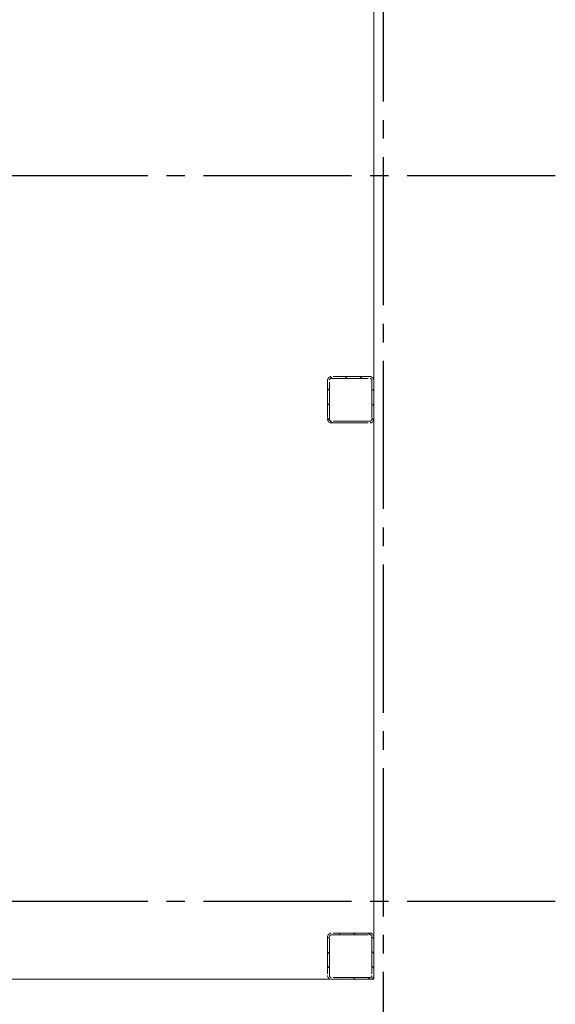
# Model space of a CAD drawing. Header units: millimetres. Extents: x 0 to 42908, y 0 to 59400.
# Tile 26 of 29: x 24411 to 27304, y 41775 to 47093. Entities that reach past the tile are written whole.
import ezdxf

# ---------------------------------------------------------------- set-up
doc = ezdxf.new("R2010")
doc.units = ezdxf.units.MM
doc.linetypes.add('______2', pattern=[270, 200, -70])
doc.linetypes.add('______5', pattern=[1100, 800, -100, 100, -100])
doc.layers.add('ЖБ Перекрытие верхний уровень', color=7, linetype='Continuous', lineweight=25, true_color=0xe0e0ff)
doc.layers.add('ЖБ Стена верхний уровень', color=7, linetype='Continuous', lineweight=25, true_color=0x006e00)
doc.layers.add('Оси', color=40, linetype='______5', lineweight=18)

msp = doc.modelspace()

# ---------------------------------------------------------------- hatches: boundary and pattern name
at = {"layer": 'ЖБ Стена верхний уровень', "linetype": 'Continuous', "lineweight": 18, "transparency": 33554687}
for points in [[(26314.5, 45093.1), (26321, 45099.6), (26324, 45096.6), (26324, 45089.7), (26321, 45086.6)], [(26314.5, 45013.1), (26321, 45019.6), (26324, 45016.6), (26324, 45009.7), (26321, 45006.6)], [(26074.5, 42053.1), (26081, 42059.6), (26084, 42056.6), (26084, 42049.7), (26081, 42046.6)]]:
    msp.add_hatch(color=7, dxfattribs=at).paths.add_polyline_path(points, flags=16)

# ---------------------------------------------------------------- linework, layer by layer
at = {"layer": 'ЖБ Перекрытие верхний уровень', "color": 7, "linetype": 'Continuous', "lineweight": 18, "transparency": 33554687}
for p, q in [((26324, 41910), (26324, 50590)), ((22354, 41910), (26324, 41910))]:
    msp.add_line(p, q, dxfattribs=at)
at = {"layer": 'ЖБ Стена верхний уровень', "color": 251, "linetype": '______2', "lineweight": 13, "true_color": 0x656565, "transparency": 33554687}
for p, q in [((26074.3, 45148.5), (26074, 45145)), ((26075.2, 45151.8), (26074.3, 45148.5)), ((26076.7, 45155), (26075.2, 45151.8)), ((26078.7, 45157.8), (26076.7, 45155)), ((26081.1, 45160.3), (26078.7, 45157.8)), ((26084, 45162.3), (26081.1, 45160.3)), ((26087.2, 45163.8), (26084, 45162.3)), ((26084, 45145), (26084.1, 45146.7)), ((26084.1, 45146.7), (26084.6, 45148.4)), ((26084.6, 45148.4), (26085.3, 45150)), ((26085.3, 45150), (26086.3, 45151.4)), ((26086.3, 45151.4), (26087.6, 45152.7)), ((26090.5, 45164.7), (26087.2, 45163.8)), ((26087.6, 45152.7), (26089, 45153.7)), ((26089, 45153.7), (26090.6, 45154.4)), ((26094, 45165), (26090.5, 45164.7)), ((26090.6, 45154.4), (26092.3, 45154.8)), ((26092.3, 45154.8), (26094, 45155)), ((26304, 45165), (26094, 45165)), ((26094, 45155), (26304, 45155)), ((26307.5, 45164.7), (26304, 45165)), ((26304, 45155), (26305.7, 45154.8)), ((26305.7, 45154.8), (26307.4, 45154.4)), ((26307.4, 45154.4), (26309, 45153.7)), ((26310.8, 45163.8), (26307.5, 45164.7)), ((26309, 45153.7), (26310.4, 45152.7)), ((26310.4, 45152.7), (26311.7, 45151.4)), ((26314, 45162.3), (26310.8, 45163.8)), ((26311.7, 45151.4), (26312.7, 45150)), ((26312.7, 45150), (26313.4, 45148.4)), ((26313.4, 45148.4), (26313.8, 45146.7)), ((26313.8, 45146.7), (26314, 45145)), ((26316.9, 45160.3), (26314, 45162.3)), ((26319.3, 45157.8), (26316.9, 45160.3)), ((26321.3, 45155), (26319.3, 45157.8)), ((26322.8, 45151.8), (26321.3, 45155)), ((26323.7, 45148.5), (26322.8, 45151.8)), ((26324, 45145), (26323.7, 45148.5)), ((26074, 45145), (26074, 44935)), ((26084, 44935), (26084, 45145)), ((26314, 45145), (26314, 44935)), ((26324, 44935), (26324, 45145)), ((26074, 44935), (26074.3, 44931.5)), ((26084.1, 44933.3), (26084, 44935)), ((26084.6, 44931.6), (26084.1, 44933.3)), ((26313.8, 44933.3), (26313.4, 44931.6)), ((26314, 44935), (26313.8, 44933.3)), ((26323.7, 44931.5), (26324, 44935)), ((26074.3, 44931.5), (26075.2, 44928.2)), ((26075.2, 44928.2), (26076.7, 44925)), ((26076.7, 44925), (26078.7, 44922.1)), ((26078.7, 44922.1), (26081.1, 44919.7)), ((26081.1, 44919.7), (26084, 44917.7)), ((26084, 44917.7), (26087.2, 44916.2)), ((26085.3, 44930), (26084.6, 44931.6)), ((26086.3, 44928.6), (26085.3, 44930)), ((26087.6, 44927.3), (26086.3, 44928.6)), ((26087.2, 44916.2), (26090.5, 44915.3)), ((26089, 44926.3), (26087.6, 44927.3)), ((26090.6, 44925.6), (26089, 44926.3)), ((26090.5, 44915.3), (26094, 44915)), ((26092.3, 44925.1), (26090.6, 44925.6)), ((26094, 44925), (26092.3, 44925.1)), ((26304, 44925), (26094, 44925)), ((26094, 44915), (26304, 44915)), ((26305.7, 44925.1), (26304, 44925)), ((26304, 44915), (26307.5, 44915.3)), ((26307.4, 44925.6), (26305.7, 44925.1)), ((26309, 44926.3), (26307.4, 44925.6)), ((26307.5, 44915.3), (26310.8, 44916.2)), ((26310.4, 44927.3), (26309, 44926.3)), ((26311.7, 44928.6), (26310.4, 44927.3)), ((26310.8, 44916.2), (26314, 44917.7)), ((26312.7, 44930), (26311.7, 44928.6)), ((26313.4, 44931.6), (26312.7, 44930)), ((26314, 44917.7), (26316.9, 44919.7)), ((26316.9, 44919.7), (26319.3, 44922.1)), ((26319.3, 44922.1), (26321.3, 44925)), ((26321.3, 44925), (26322.8, 44928.2)), ((26322.8, 44928.2), (26323.7, 44931.5)), ((26074.3, 42143.5), (26074, 42140)), ((26074, 42140), (26074, 41930)), ((26075.2, 42146.8), (26074.3, 42143.5)), ((26076.7, 42150), (26075.2, 42146.8)), ((26078.7, 42152.9), (26076.7, 42150)), ((26081.1, 42155.3), (26078.7, 42152.9)), ((26084, 42157.3), (26081.1, 42155.3)), ((26087.2, 42158.8), (26084, 42157.3)), ((26084, 42140), (26084.1, 42141.7)), ((26084, 41930), (26084, 42140)), ((26084.1, 42141.7), (26084.6, 42143.4)), ((26084.6, 42143.4), (26085.3, 42145)), ((26085.3, 42145), (26086.3, 42146.4)), ((26086.3, 42146.4), (26087.6, 42147.7)), ((26090.5, 42159.7), (26087.2, 42158.8)), ((26087.6, 42147.7), (26089, 42148.7)), ((26089, 42148.7), (26090.6, 42149.4)), ((26094, 42160), (26090.5, 42159.7)), ((26090.6, 42149.4), (26092.3, 42149.8)), ((26092.3, 42149.8), (26094, 42150)), ((26304, 42160), (26094, 42160)), ((26094, 42150), (26304, 42150)), ((26307.5, 42159.7), (26304, 42160)), ((26304, 42150), (26305.7, 42149.8)), ((26305.7, 42149.8), (26307.4, 42149.4)), ((26307.4, 42149.4), (26309, 42148.7)), ((26310.8, 42158.8), (26307.5, 42159.7)), ((26309, 42148.7), (26310.4, 42147.7)), ((26310.4, 42147.7), (26311.7, 42146.4)), ((26314, 42157.3), (26310.8, 42158.8)), ((26311.7, 42146.4), (26312.7, 42145)), ((26312.7, 42145), (26313.4, 42143.4)), ((26313.4, 42143.4), (26313.8, 42141.7)), ((26313.8, 42141.7), (26314, 42140)), ((26316.9, 42155.3), (26314, 42157.3)), ((26314, 42140), (26314, 41930)), ((26319.3, 42152.9), (26316.9, 42155.3)), ((26321.3, 42150), (26319.3, 42152.9)), ((26322.8, 42146.8), (26321.3, 42150)), ((26323.7, 42143.5), (26322.8, 42146.8)), ((26324, 42140), (26323.7, 42143.5)), ((26324, 41930), (26324, 42140)), ((26074, 41930), (26074.3, 41926.5)), ((26074.3, 41926.5), (26075.2, 41923.2)), ((26075.2, 41923.2), (26076.7, 41920)), ((26076.7, 41920), (26078.7, 41917.1)), ((26078.7, 41917.1), (26081.1, 41914.7)), ((26081.1, 41914.7), (26084, 41912.7)), ((26084.1, 41928.3), (26084, 41930)), ((26084, 41912.7), (26087.2, 41911.2)), ((26084.6, 41926.6), (26084.1, 41928.3)), ((26085.3, 41925), (26084.6, 41926.6)), ((26086.3, 41923.6), (26085.3, 41925)), ((26087.6, 41922.3), (26086.3, 41923.6)), ((26087.2, 41911.2), (26090.5, 41910.3)), ((26089, 41921.3), (26087.6, 41922.3)), ((26090.6, 41920.6), (26089, 41921.3)), ((26090.5, 41910.3), (26094, 41910)), ((26092.3, 41920.1), (26090.6, 41920.6)), ((26094, 41920), (26092.3, 41920.1)), ((26304, 41920), (26094, 41920)), ((26094, 41910), (26304, 41910)), ((26305.7, 41920.1), (26304, 41920)), ((26304, 41910), (26307.5, 41910.3)), ((26307.4, 41920.6), (26305.7, 41920.1)), ((26309, 41921.3), (26307.4, 41920.6)), ((26307.5, 41910.3), (26310.8, 41911.2)), ((26310.4, 41922.3), (26309, 41921.3)), ((26311.7, 41923.6), (26310.4, 41922.3)), ((26310.8, 41911.2), (26314, 41912.7)), ((26312.7, 41925), (26311.7, 41923.6)), ((26313.4, 41926.6), (26312.7, 41925)), ((26313.8, 41928.3), (26313.4, 41926.6)), ((26314, 41930), (26313.8, 41928.3)), ((26314, 41912.7), (26316.9, 41914.7)), ((26316.9, 41914.7), (26319.3, 41917.1)), ((26319.3, 41917.1), (26321.3, 41920)), ((26321.3, 41920), (26322.8, 41923.2)), ((26322.8, 41923.2), (26323.7, 41926.5)), ((26323.7, 41926.5), (26324, 41930))]:
    msp.add_line(p, q, dxfattribs=at)
at = {"layer": 'ЖБ Стена верхний уровень', "color": 9, "linetype": 'Continuous', "lineweight": 18, "true_color": 0xc7c7c7, "transparency": 33554687}
for p, q in [((26089.6, 45164.5), (26099.1, 45155)), ((26179.1, 45155), (26169.1, 45165)), ((26249.1, 45165), (26259.1, 45155)), ((26084, 45090.1), (26074, 45100.1)), ((26074, 45020.1), (26084, 45010.1)), ((26074, 44940.1), (26099.1, 44915)), ((26314, 44940.1), (26323.5, 44930.6)), ((26074, 42140.1), (26084, 42130.1)), ((26134.1, 42160), (26140.9, 42153.1)), ((26214.1, 42160), (26221, 42153.1)), ((26294.1, 42160), (26304.1, 42150)), ((26314, 42140.1), (26324, 42130.1)), ((26314, 42060.1), (26324, 42050.1)), ((26074, 41980.1), (26084, 41970.1)), ((26314, 41980.1), (26324, 41970.1)), ((26140.9, 41913.1), (26144.1, 41910)), ((26221, 41913.1), (26214.1, 41920)), ((26221, 41913.1), (26224.1, 41910)), ((26294.1, 41920), (26301, 41913.1))]:
    msp.add_line(p, q, dxfattribs=at)
at = {"layer": 'Оси', "color": 8, "linetype": '______5', "lineweight": -3, "transparency": 33554687}
for p, q in [((26374, 50750), (26374, 7100)), ((27304, 46250), (4600, 46250)), ((27304, 42330), (4600, 42330))]:
    msp.add_line(p, q, dxfattribs=at)

doc.saveas('drawing.dxf')
